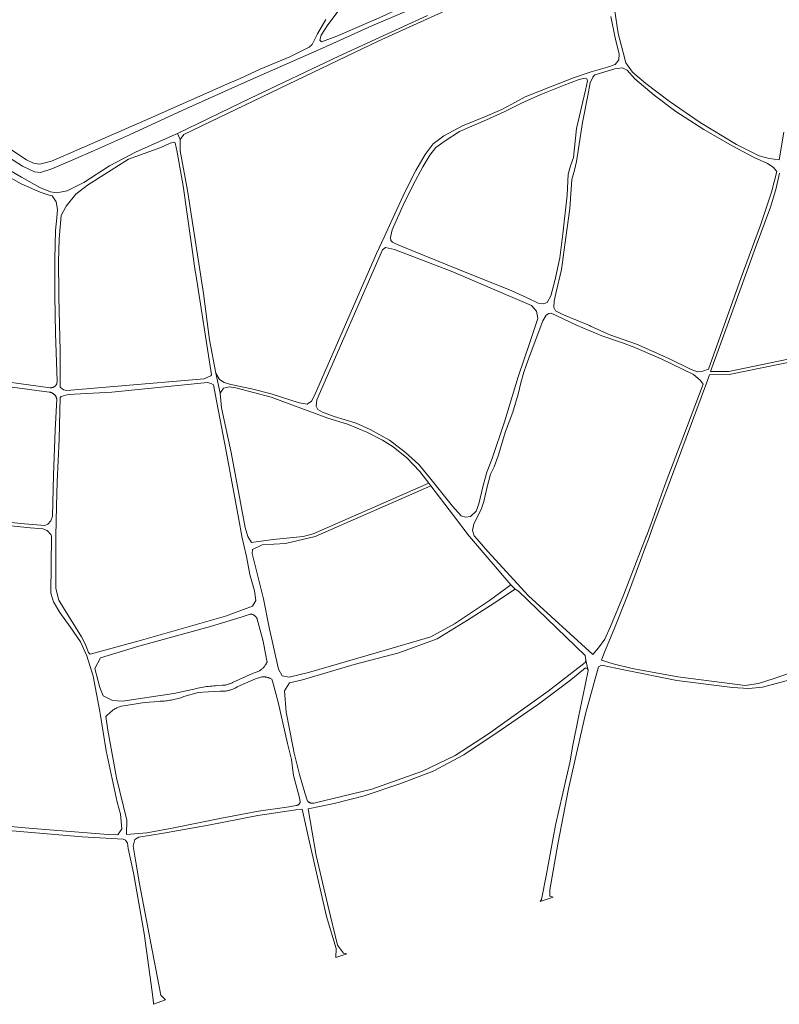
# Model space of a CAD drawing. Extents: x 148869 to 161638, y 453607 to 469810.
# Tile 14 of 256: x 153526 to 153990, y 459214 to 459816. Entities that reach past the tile are written whole.
import ezdxf

# ---------------------------------------------------------------- set-up
doc = ezdxf.new("R2010")
doc.units = 0
doc.layers.add('B-RO-VH-VERHARDING_FUNDERING_ZAND-GV', color=251, linetype='CONTINUOUS', lineweight=18)

msp = doc.modelspace()

# ---------------------------------------------------------------- linework, layer by layer
at = {"layer": 'B-RO-VH-VERHARDING_FUNDERING_ZAND-GV', "flags": 128}
for points in [[(153818.22, 459951.33), (153826.12, 459942.83), (153834.64, 459932.45), (153841.47, 459925.22), (153848.48, 459916.56), (153858.05, 459904.58), (153867.9, 459891), (153871.73, 459886.32), (153873.71, 459884.95), (153867.2, 459880.29), (153860.58, 459875.19), (153850.4, 459868.15), (153845.43, 459864.99), (153831.9, 459856.48), (153818.07, 459849.66), (153792.92, 459838.95), (153770.33, 459828.46), (153745.19, 459816.91), (153719.42, 459805.72), (153709.96, 459802.16), (153708.96, 459803.15), (153709.83, 459806.31), (153713.8, 459812.63)], [(153978.15, 459690.17), (153966.32, 459658.21), (153953.64, 459622.81), (153946.3, 459602.27), (153942.96, 459601.01), (153939.76, 459600.54), (153939.6, 459600.52), (153935.89, 459602.02), (153922.23, 459608.72), (153902.43, 459617.51), (153886.1, 459623.18), (153874.31, 459628.51), (153873.63, 459628.82), (153857.81, 459635.48), (153852.89, 459637.87), (153851.92, 459639.96), (153852.1, 459643.75), (153853.13, 459648.37), (153856.55, 459663.17), (153859.32, 459682.71), (153861.7, 459700.3), (153862.82, 459718.07), (153864.61, 459723.71), (153865.86, 459729.18), (153869.41, 459752.92), (153872.7, 459769.5), (153874.18, 459777.2), (153875.77, 459780.65), (153877.04, 459781.98), (153889.16, 459785.76), (153893.78, 459786.34), (153896.74, 459784.86), (153901.4, 459779.67), (153913.14, 459769.54), (153926.48, 459759.63), (153943.47, 459748.66), (153960.77, 459738.74), (153974.23, 459731.52), (153982.42, 459727.85), (153985.89, 459725.62), (153988.04, 459723.02), (153984.94, 459710.39)], [(153852.45, 459656.27), (153850.06, 459646.96), (153847.76, 459643.01), (153845.37, 459642.16), (153842.26, 459642.56), (153835.58, 459645.87), (153825.91, 459650.21), (153801.84, 459659.75), (153765.26, 459674.62), (153755.79, 459678.52), (153753.33, 459679.84), (153752.33, 459680.9), (153752.11, 459682.69), (153753.26, 459687.33), (153759.96, 459702.39), (153766.05, 459714.88), (153771.81, 459725.9), (153776.11, 459732.95), (153779.9, 459737.56), (153785.47, 459741.72), (153794.35, 459747.44), (153810.88, 459754.64), (153821.9, 459759.61), (153832.19, 459764.67), (153843.89, 459769.96), (153858.17, 459775.68), (153866.72, 459778.97), (153868.99, 459779.68), (153871.07, 459779.99), (153872.06, 459779.57), (153872.44, 459778.47), (153871.35, 459772.63), (153865.85, 459749.33), (153863.86, 459731.54), (153862.13, 459726.41), (153860.57, 459721.39), (153859.97, 459708.48), (153857.35, 459684.85), (153855.53, 459670.24)], [(153554.44, 459589.12), (153552.36, 459589.61), (153550.5, 459591.23), (153550.42, 459613.52), (153549.77, 459637.74), (153549.68, 459646.88), (153549.66, 459648.9), (153549.48, 459667.74), (153549.82, 459681.83), (153550.98, 459696.18), (153554.17, 459701.88), (153559.98, 459709.04), (153567.07, 459714.64), (153592.14, 459730.6), (153611.96, 459737.74), (153617.51, 459740.29), (153619.92, 459740.96), (153620.73, 459740.57), (153621.86, 459734.81), (153625.47, 459714.25), (153632.94, 459662.32), (153633.29, 459660.35), (153642.81, 459598.82), (153642.34, 459598.11), (153638.32, 459596.31)], [(153838.26, 459641.03), (153841.29, 459637.62), (153842.11, 459633.19), (153837.22, 459618.51), (153830.12, 459597.62), (153821.85, 459570.09), (153814.33, 459547.56), (153811.08, 459539.33), (153808.49, 459530.28), (153806.11, 459519.91), (153804.39, 459515.51), (153801.03, 459512.28), (153797.93, 459511.71), (153795.41, 459512.68), (153790.02, 459518.51), (153776.93, 459534.74), (153769.39, 459544.01), (153761.24, 459551.29), (153751.64, 459558.81), (153739.76, 459565.36), (153731.12, 459569.24), (153717.75, 459573.22), (153710.53, 459575.85), (153707.7, 459577.62), (153706.75, 459579.61), (153707.16, 459583.54), (153747.34, 459675.06), (153749.04, 459676.47), (153754.69, 459675.34), (153789.12, 459662.17)], [(153943.04, 459593.01), (153930.75, 459560.28), (153920.5, 459533.52), (153911.3, 459507.87), (153908.43, 459500.12), (153908.38, 459500), (153894.38, 459464.2), (153886.58, 459444.92), (153883.11, 459437.3), (153879.26, 459431.88), (153875.74, 459427.89), (153836.38, 459463.63), (153811.6, 459490.86), (153803.61, 459500), (153803.51, 459500.12), (153803.34, 459500.34), (153802.25, 459503.59), (153803.06, 459507.61), (153805, 459511.52), (153807.74, 459517.05), (153809.11, 459521.29), (153811.25, 459530.31), (153813.28, 459538.07), (153815.47, 459542.49), (153818, 459549.22), (153822.39, 459564.2), (153826.8, 459575.92), (153830.04, 459586.88), (153831.78, 459593.8), (153833.67, 459600.44), (153835.01, 459604.37), (153837.36, 459611.23), (153845.18, 459631.67), (153847.23, 459635.28), (153848.96, 459636.32), (153850.36, 459636.33), (153865.79, 459629.15), (153881.3, 459622.67), (153893.91, 459618.21), (153901.44, 459615.45), (153915.99, 459609.15), (153917.4, 459608.54), (153937.14, 459598.9), (153941.23, 459595.44)], [(153600.14, 459436.52), (153568.67, 459428.07), (153567.66, 459429.1), (153565.72, 459434.46), (153563.38, 459438.56), (153552.44, 459456.38), (153549.66, 459460.97), (153547.74, 459468.21), (153547.74, 459500), (153547.74, 459500.12), (153548.2, 459518.47), (153548.68, 459533.42), (153549.75, 459559.35), (153550.35, 459584.9), (153550.97, 459585.58), (153555.22, 459586.7), (153581.94, 459588.12), (153640.44, 459594.06), (153642.61, 459593.44), (153644.02, 459592.64), (153646.15, 459581.78), (153651.89, 459552.14), (153659.47, 459510.44), (153661.34, 459500.12), (153661.36, 459500), (153664.17, 459487.83), (153666.31, 459476.69), (153669.11, 459466.78), (153669.94, 459460.96), (153667.8, 459457.4), (153651.42, 459451.2)], [(153638.77, 459408.04), (153637.68, 459407.87), (153636.59, 459407.67), (153635.51, 459407.46), (153634.43, 459407.24), (153633.36, 459407), (153632.29, 459406.74), (153631.22, 459406.47), (153630.15, 459406.18), (153619.85, 459403.95), (153588.42, 459399.27), (153582.36, 459399.83), (153576.61, 459402.57), (153574.54, 459407.77), (153571.64, 459419.26), (153575.11, 459425.79), (153598.48, 459432.97), (153642.25, 459444.98), (153660.88, 459450.76), (153666.37, 459452.51), (153666.63, 459452.51), (153666.9, 459452.5), (153667.17, 459452.47), (153667.43, 459452.43), (153667.69, 459452.37), (153667.95, 459452.29), (153668.2, 459452.2), (153668.44, 459452.1), (153668.68, 459451.98), (153668.92, 459451.84), (153669.14, 459451.7), (153669.35, 459451.54), (153669.55, 459451.36), (153669.75, 459451.18), (153669.93, 459450.98), (153670.1, 459450.78), (153670.26, 459450.56), (153670.4, 459450.34), (153670.53, 459450.1), (153670.65, 459449.86), (153670.75, 459449.61), (153670.77, 459449.54), (153674.36, 459436.1), (153676.34, 459425.02), (153676.84, 459423.18), (153676.32, 459422.33), (153676.13, 459421.98), (153675.92, 459421.63), (153675.7, 459421.28), (153675.46, 459420.94), (153675.21, 459420.61), (153674.95, 459420.29), (153674.68, 459419.98), (153674.39, 459419.68), (153674.09, 459419.4), (153673.78, 459419.12), (153673.46, 459418.86), (153673.14, 459418.61), (153672.8, 459418.37), (153672.45, 459418.15), (153672.09, 459417.93), (153671.73, 459417.74), (153667.95, 459416.28), (153655.61, 459410.71), (153655.45, 459410.63), (153654.99, 459410.41), (153654.52, 459410.21), (153654.04, 459410.02), (153653.56, 459409.85), (153653.08, 459409.69), (153652.58, 459409.55), (153652.09, 459409.42), (153651.59, 459409.31), (153651.09, 459409.22), (153650.59, 459409.14), (153650.08, 459409.07), (153649.57, 459409.03), (153646.07, 459408.83), (153645.34, 459408.78), (153644.24, 459408.7), (153643.14, 459408.6), (153642.04, 459408.48), (153640.95, 459408.35), (153639.86, 459408.21)], [(153689.18, 459373.44), (153691.7, 459363.8), (153692.62, 459355.36), (153693.21, 459353.14), (153694.9, 459346.48), (153696.67, 459340.24), (153697.06, 459338.07), (153697.04, 459337.88), (153697, 459337.68), (153696.95, 459337.48), (153696.88, 459337.29), (153696.8, 459337.1), (153696.7, 459336.92), (153696.59, 459336.75), (153696.46, 459336.59), (153696.33, 459336.44), (153696.18, 459336.3), (153696.02, 459336.17), (153695.85, 459336.06), (153695.68, 459335.96), (153695.49, 459335.87), (153695.3, 459335.8), (153695.11, 459335.74), (153694.91, 459335.7), (153694.71, 459335.67), (153688.94, 459334.64), (153671.58, 459332.13), (153648.89, 459327.78), (153618.83, 459321.84), (153603.3, 459318.9), (153590.98, 459317.92), (153591.08, 459326.54), (153584.81, 459352.5), (153579.53, 459381.61), (153578.36, 459389.93), (153578.76, 459390.39), (153579.18, 459390.83), (153579.6, 459391.27), (153580.04, 459391.69), (153580.49, 459392.1), (153580.95, 459392.5), (153581.41, 459392.89), (153581.89, 459393.26), (153582.38, 459393.62), (153582.88, 459393.97), (153583.39, 459394.3), (153583.9, 459394.63), (153584.42, 459394.93), (153584.95, 459395.23), (153585.49, 459395.51), (153587.9, 459396.36), (153601.82, 459398.57), (153610.61, 459399.24), (153611.46, 459399.26), (153612.32, 459399.3), (153613.17, 459399.35), (153614.02, 459399.42), (153614.87, 459399.51), (153615.71, 459399.61), (153616.56, 459399.72), (153617.4, 459399.86), (153618.24, 459400.01), (153619.08, 459400.17), (153619.91, 459400.35), (153620.74, 459400.55), (153621.57, 459400.76), (153622.39, 459400.98), (153623.2, 459401.23), (153624.02, 459401.48), (153624.83, 459401.76), (153625.63, 459402.04), (153625.86, 459402.13), (153634.6, 459404.59), (153637.47, 459404.95), (153648.11, 459405.38), (153648.67, 459405.37), (153649.23, 459405.38), (153649.79, 459405.4), (153650.35, 459405.44), (153650.9, 459405.49), (153651.46, 459405.56), (153652.01, 459405.65), (153652.56, 459405.75), (153653.11, 459405.87), (153653.65, 459406.01), (153654.19, 459406.16), (153654.73, 459406.32), (153655.26, 459406.5), (153655.78, 459406.7), (153656.3, 459406.91), (153656.81, 459407.13), (153657.32, 459407.37), (153657.82, 459407.62), (153658.31, 459407.89), (153658.6, 459408.06), (153669.78, 459413.08), (153672.9, 459414.03), (153673.27, 459414.09), (153673.64, 459414.15), (153674.02, 459414.18), (153674.4, 459414.2), (153674.78, 459414.2), (153675.16, 459414.18), (153675.54, 459414.16), (153675.91, 459414.11), (153676.28, 459414.05), (153676.65, 459413.97), (153677.02, 459413.88), (153677.39, 459413.77), (153677.74, 459413.65), (153678.1, 459413.51), (153678.44, 459413.35), (153678.58, 459413.29), (153679.74, 459412.72), (153680.05, 459411.62), (153683.61, 459398.65)]]:
    msp.add_lwpolyline(points, close=True, dxfattribs=at)
for points in [[(153992.47, 459746.93), (153989.57, 459730.11), (153983.4, 459730.92), (153977.41, 459732.6), (153963.38, 459739.58), (153941.33, 459752.82), (153922.38, 459766.05), (153908.13, 459776.65), (153899.98, 459783.64), (153895.89, 459789.31), (153894.16, 459795.74), (153891.26, 459807.25), (153888.89, 459822.45), (153884.74, 459842.7), (153883.99, 459852.65), (153882.91, 459861.47), (153883.76, 459867.37), (153886.88, 459871.83), (153896.11, 459879.56), (153905.7, 459888.23), (153921.52, 459899), (153941.57, 459912.49), (153986.86, 459941.59), (153999.88, 459952.56)], [(153509.57, 459737.73), (153527.35, 459726.29), (153534.8, 459722.7), (153538.49, 459722.45), (153545.34, 459724.56), (153559.51, 459730.7), (153570.69, 459735.55), (153592.83, 459745.38), (153625.42, 459760.42), (153664.92, 459778.14), (153710.62, 459798.26), (153740.85, 459811.93), (153772.92, 459825.69)], [(153774.7, 459818.34), (153720.65, 459793.37), (153666.7, 459767.83), (153622.06, 459746.19), (153623.71, 459742.45), (153626.04, 459745.54), (153636.94, 459750.85), (153700.08, 459781.3), (153744.6, 459802.57), (153785.5, 459821.06)], [(153712.59, 459815.95), (153707.6, 459807.11), (153704.38, 459800.61), (153702.4, 459798.92), (153690.6, 459793.11), (153672.59, 459785.45), (153660.35, 459779.8), (153652.3, 459776.28), (153605.44, 459755.62), (153562.12, 459736.55), (153545.02, 459729.27), (153537.86, 459727.47), (153534.05, 459727.99), (153529.94, 459730.1), (153500, 459749.83)], [(153886.77, 459817.63), (153889.44, 459804.58), (153891.87, 459794.68), (153891.65, 459791.14), (153889.3, 459788.3), (153884.77, 459786.63), (153874.62, 459783.95), (153864, 459780.18), (153849.96, 459774.75), (153834.4, 459768.59), (153826.24, 459764.22), (153820.21, 459760.85), (153810.14, 459756.63), (153796.16, 459750.83), (153784.73, 459744.86), (153778.17, 459739.82), (153773.38, 459733.29), (153767.59, 459723.56), (153761.17, 459710.68), (153754.86, 459697.19), (153748.3, 459682.92), (153743.71, 459672.9), (153705.83, 459586.16), (153703.91, 459582.65), (153701.36, 459580.87), (153696.29, 459581.65), (153679.23, 459587.1), (153667.2, 459590.28), (153654.64, 459592.86), (153650.51, 459594.09), (153647.69, 459595.94), (153645.48, 459599.69), (153648.06, 459587.64), (153650.26, 459590.59), (153653.77, 459591.33), (153657.77, 459590.78), (153679.23, 459585.07), (153713.83, 459572.29), (153725.82, 459568.51), (153737.62, 459563.66), (153747.29, 459558.9), (153753.72, 459554.76), (153762.23, 459548), (153770, 459539.73), (153775.53, 459532.54), (153776.79, 459530.9), (153790.67, 459512.84), (153800.26, 459500.12), (153800.36, 459500), (153825.73, 459470.45), (153828.3, 459467.83), (153830.35, 459466.47), (153870.97, 459427.19), (153871.45, 459424.38), (153872.68, 459418.82), (153872.74, 459418.68), (153872.79, 459418.54), (153872.83, 459418.39), (153872.85, 459418.24), (153872.85, 459418.09), (153871.09, 459409.06), (153867.06, 459389.62), (153863.3, 459371.44), (153861.85, 459362.79), (153852.98, 459323.49), (153847.25, 459292.57), (153844.42, 459278.19), (153843.66, 459276.89), (153851.44, 459279.6), (153849.49, 459280.17), (153849.42, 459283.98), (153854.28, 459312.04), (153860.87, 459345.74), (153871.24, 459391.53), (153879.24, 459420.33), (153881, 459421.41), (153894.59, 459418.49), (153926.95, 459412.04), (153961.08, 459407.71), (153971.01, 459407.06), (153979.38, 459408), (153996.81, 459412.61)], [(153521.08, 459320.17), (153563.89, 459316.51), (153585.46, 459315.28), (153588.83, 459315.12), (153590.38, 459314.33), (153591.61, 459312.52), (153592.01, 459309.28), (153595.29, 459294.55), (153601.65, 459257.48), (153606.66, 459221.81), (153607.48, 459215.05), (153607.51, 459214.13), (153614.81, 459216.9), (153611.82, 459219.62), (153605.53, 459252.53), (153598.78, 459287.64), (153596.36, 459302.22), (153594.94, 459310.75), (153596.04, 459314.82), (153598.46, 459316.22), (153613.54, 459318.6), (153640.94, 459323.55), (153671.11, 459329.45), (153694.4, 459332.95), (153698.26, 459333.35), (153702.66, 459313.18), (153713.07, 459267.84), (153719.01, 459248.3), (153718.87, 459242.77), (153725.52, 459245.01), (153723.42, 459245.34), (153719.82, 459250.17), (153713.84, 459274.67), (153706.76, 459305.02), (153701.95, 459333.66), (153717.83, 459336.84), (153736.11, 459341.53), (153757.96, 459348.8), (153778.28, 459356.61), (153797, 459366.55), (153819.76, 459381.87), (153842.51, 459397.56), (153861.32, 459411.5), (153870.05, 459418.6), (153870.1, 459418.74), (153870.18, 459418.88), (153870.26, 459419), (153870.36, 459419.12), (153870.47, 459419.23), (153870.59, 459419.32), (153870.72, 459419.4), (153870.85, 459419.47), (153871, 459419.52), (153871.14, 459419.55), (153871.29, 459419.57), (153871.45, 459419.58), (153871.6, 459419.56), (153871.74, 459419.54), (153871.89, 459419.49), (153872.03, 459419.43), (153872.16, 459419.36), (153872.29, 459419.28), (153872.4, 459419.18), (153872.51, 459419.07), (153872.6, 459418.95), (153872.68, 459418.82), (153871.45, 459424.38), (153870.98, 459422.89), (153848.4, 459405.48), (153811.92, 459379.48), (153791.62, 459366.16), (153771.72, 459356.56), (153740.73, 459345.48), (153705.34, 459337.04), (153703.98, 459337.03), (153703.8, 459337.05), (153703.56, 459337.09), (153703.31, 459337.16), (153703.07, 459337.23), (153702.84, 459337.32), (153702.61, 459337.43), (153702.39, 459337.55), (153702.17, 459337.68), (153701.97, 459337.83), (153701.78, 459337.99), (153701.59, 459338.16), (153701.42, 459338.34), (153699.79, 459343.42), (153696.68, 459354.49), (153693.32, 459367.52), (153692.61, 459371.9), (153688.41, 459392.58), (153687.39, 459405.57), (153690.43, 459410.5), (153698.34, 459412.34), (153729.92, 459421.84), (153757.23, 459428.91), (153780.68, 459437.37), (153799.2, 459448.85), (153813.19, 459457.82), (153828.3, 459467.83), (153825.73, 459470.45), (153812.68, 459460.9), (153791.16, 459446.53), (153776.71, 459438.56), (153744.88, 459429.27), (153702.1, 459416.9), (153690.2, 459414.08), (153685.99, 459414.85), (153683.71, 459418.96), (153678.1, 459444.46), (153674.66, 459461.89), (153667.61, 459489.6), (153667.93, 459492.11), (153673.83, 459494.8), (153687.96, 459495.75), (153706.19, 459500), (153776.79, 459530.9), (153775.53, 459532.54), (153704.99, 459501.66), (153698.88, 459500.03), (153698.76, 459500), (153680.55, 459498.17), (153667.22, 459496.32), (153665, 459500), (153663.36, 459505.56), (153654.91, 459551.29), (153648.95, 459578.6), (153648.06, 459587.64), (153645.48, 459599.69), (153641.6, 459620.12), (153637.97, 459648.48), (153628.18, 459711.45), (153625.77, 459724.54), (153623.74, 459735.55), (153623.71, 459742.45), (153622.06, 459746.19), (153596.77, 459735.01), (153580.62, 459726.36), (153564.9, 459716.34), (153554.66, 459711.12), (153548.42, 459709.98), (153544.49, 459710.52), (153538.02, 459713.27), (153526.81, 459719.46), (153500, 459735.04)], [(153504.87, 459727.7), (153526.69, 459715.52), (153538.28, 459710.41), (153544.32, 459708.29), (153545.57, 459708.07), (153547.88, 459704.53), (153548.77, 459699.76), (153548.34, 459694.61), (153547.54, 459686.9), (153547.15, 459669.44), (153547.1, 459649.36), (153547.18, 459647.23), (153547.58, 459623.91), (153548.49, 459594.97), (153548.48, 459593.53), (153548.41, 459593.36), (153548.33, 459593.19), (153548.25, 459593.03), (153548.16, 459592.87), (153548.06, 459592.72), (153547.96, 459592.57), (153547.85, 459592.43), (153547.73, 459592.29), (153547.61, 459592.15), (153547.48, 459592.02), (153547.35, 459591.9), (153547.21, 459591.78), (153547.07, 459591.67), (153546.92, 459591.57), (153546.77, 459591.47), (153546.61, 459591.38), (153546.45, 459591.3), (153546.28, 459591.22), (153546.11, 459591.15), (153545.94, 459591.09), (153545.77, 459591.03), (153545.59, 459590.99), (153545.42, 459590.95), (153545.24, 459590.92), (153545.06, 459590.9), (153544.88, 459590.88), (153544.7, 459590.87), (153544.51, 459590.87), (153544.33, 459590.88), (153544.32, 459590.88), (153500, 459596.88)], [(153999.88, 459609.35), (153958.74, 459600.86), (153947.63, 459600.82), (153959.31, 459633.12), (153975.15, 459676.53), (153984.29, 459701.12), (153987.48, 459712.08), (153989.74, 459722.06)], [(154000, 459417.88), (153986.38, 459413.25), (153976.82, 459410.06), (153968.85, 459408.86), (153927.71, 459414.2), (153899.83, 459419.34), (153888.08, 459422.24), (153880.94, 459424.46), (153882.36, 459428.28), (153889.04, 459444.01), (153896.81, 459463.9), (153904.82, 459485.33), (153906.96, 459491.06), (153910.3, 459500), (153910.34, 459500.12), (153913.27, 459508.03), (153926.8, 459544.34), (153945.07, 459593.74), (153946.91, 459598.82), (153958.95, 459598.86), (153999.88, 459607.31)], [(153500, 459594.06), (153543.68, 459588.24), (153543.89, 459588.22), (153544.09, 459588.18), (153544.29, 459588.14), (153544.49, 459588.09), (153544.69, 459588.03), (153544.88, 459587.97), (153545.08, 459587.9), (153545.26, 459587.82), (153545.45, 459587.73), (153545.63, 459587.63), (153545.81, 459587.53), (153545.99, 459587.42), (153546.16, 459587.31), (153546.32, 459587.19), (153546.48, 459587.06), (153546.64, 459586.93), (153546.79, 459586.79), (153546.94, 459586.64), (153547.08, 459586.49), (153547.21, 459586.33), (153547.33, 459586.17), (153547.46, 459586.01), (153547.57, 459585.83), (153547.68, 459585.66), (153547.78, 459585.48), (153547.87, 459585.3), (153547.96, 459585.11), (153548.04, 459584.92), (153548.11, 459584.73), (153548.17, 459584.53), (153548.23, 459584.33), (153548.28, 459584.13), (153548.32, 459583.93), (153548.32, 459583.91), (153547.44, 459564.97), (153546.35, 459537.44), (153545.65, 459512.29), (153544.7, 459509.55), (153542.96, 459507.54), (153540.97, 459506.71), (153528.7, 459507.75), (153500, 459510.53)], [(153514.38, 459507.17), (153532.09, 459505.34), (153539.86, 459504.57), (153542.47, 459503.66), (153544.71, 459501.23), (153545.02, 459500.12), (153545.06, 459500), (153544.74, 459465.25), (153545.74, 459462.13), (153546.4, 459460.1), (153550.31, 459453.62), (153556.6, 459444.72), (153562.8, 459435.55), (153566.71, 459427.02), (153570.52, 459414.58), (153574.6, 459393.01), (153574.78, 459391.9), (153578.55, 459368.96), (153585.2, 459337.72), (153587.23, 459330.31), (153588.06, 459321.38), (153585.65, 459317.62), (153579.52, 459317.84), (153531.37, 459321.67), (153500, 459324.51)]]:
    msp.add_lwpolyline(points, dxfattribs=at)

doc.saveas('drawing.dxf')
